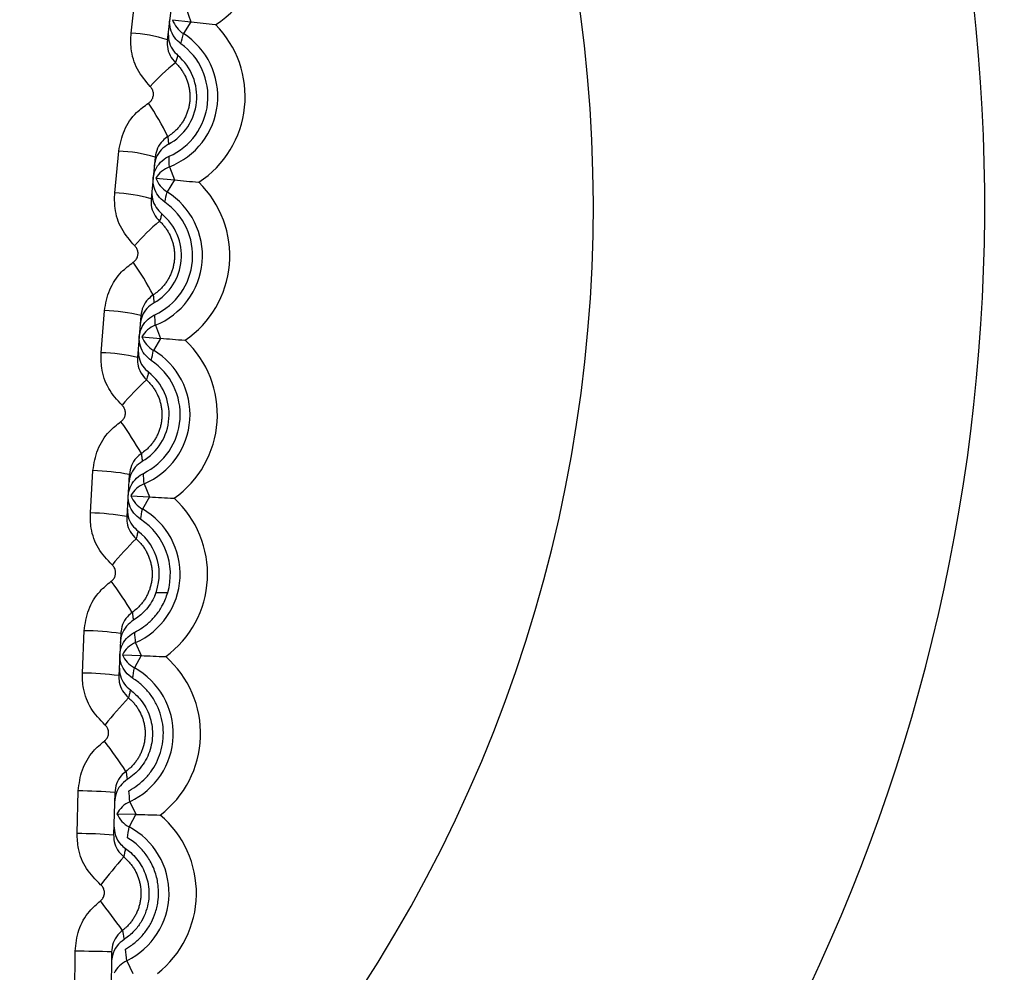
# Model space of a CAD drawing. Header units: millimetres. Extents: x -0.66 to 0.91, y -0.4 to 0.64.
# Tile 60 of 241: x 0.02888 to 0.03428, y 0.06503 to 0.07025. Entities that reach past the tile are written whole.
import ezdxf

# ---------------------------------------------------------------- set-up
doc = ezdxf.new("R2010")
doc.units = ezdxf.units.MM
doc.layers.add('FORMAT', color=7, linetype='Continuous')

msp = doc.modelspace()

# ---------------------------------------------------------------- linework, layer by layer
at = {"layer": 'FORMAT', "color": 7, "linetype": 'Continuous', "lineweight": 25}
for p, q in [((0.029494, 0.070172), (0.02952, 0.070399)), ((0.029718, 0.070361), (0.029692, 0.070135)), ((0.029796, 0.070307), (0.029822, 0.070235)), ((0.02972, 0.070246), (0.029822, 0.070235)), ((0.029822, 0.070235), (0.029781, 0.07017)), ((0.029404, 0.069298), (0.029426, 0.069527)), ((0.029625, 0.069494), (0.029603, 0.069266)), ((0.029704, 0.069441), (0.029731, 0.069369)), ((0.029629, 0.069379), (0.029731, 0.069369)), ((0.029731, 0.069369), (0.029691, 0.069303)), ((0.02933, 0.068422), (0.029348, 0.068652)), ((0.029547, 0.068625), (0.029529, 0.068396)), ((0.029627, 0.068573), (0.029655, 0.068501)), ((0.029553, 0.06851), (0.029655, 0.068501)), ((0.029655, 0.068501), (0.029616, 0.068435)), ((0.029271, 0.067545), (0.029285, 0.067777)), ((0.029484, 0.067755), (0.02947, 0.067525)), ((0.029565, 0.067704), (0.029595, 0.067633)), ((0.029492, 0.067639), (0.029595, 0.067633)), ((0.029595, 0.067633), (0.029556, 0.067566)), ((0.029695, 0.067108), (0.02963, 0.067108)), ((0.029227, 0.066667), (0.029237, 0.0669)), ((0.029437, 0.066884), (0.029426, 0.066653)), ((0.029518, 0.066834), (0.029549, 0.066764)), ((0.029447, 0.066768), (0.029549, 0.066764)), ((0.029549, 0.066764), (0.029512, 0.066696)), ((0.029198, 0.065789), (0.029204, 0.066022)), ((0.029404, 0.066012), (0.029398, 0.065781)), ((0.029486, 0.065963), (0.029519, 0.065894)), ((0.029416, 0.065896), (0.029519, 0.065894)), ((0.029519, 0.065894), (0.029483, 0.065825)), ((0.029185, 0.064911), (0.029187, 0.065144)), ((0.029387, 0.06514), (0.029385, 0.064908)), ((0.02947, 0.065092), (0.029503, 0.065023))]:
    msp.add_line(p, q, dxfattribs=at)
for centre, radius, start, end in [((0.024175, 0.069038), 0.0227043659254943, 349.829273, 105.381256), ((0.024183, 0.069257), 0.0149965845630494, 349.118636, 109.386044), ((0.024171, 0.069227), 0.0147499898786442, 293.372712, 69.573188), ((0.024171, 0.069227), 0.0144499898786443, 293.887804, 69.573188), ((0.024171, 0.069227), 0.0100000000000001, 305.482461, 52.155642), ((0.024171, 0.069227), 0.0078554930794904, 316.259283, 38.850642), ((0.029657, 0.070693), 0.0005606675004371, 302.259216, 56.23193), ((0.029862, 0.070296), 0.0001499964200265, 199.42368, 237.234361), ((0.029558, 0.069825), 0.0005606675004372, 303.259216, 44.740784), ((0.029467, 0.069479), 0.0006939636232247, 71.042542, 87.796685), ((0.029558, 0.069825), 0.0004106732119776, 290.76807, 57.23193), ((0.02726, 0.070749), 0.0025857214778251, 345.795186, 347.066344), ((0.029558, 0.069825), 0.0003569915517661, 293.797747, 54.202253), ((0.029558, 0.069825), 0.0002959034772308, 298.313303, 49.686697), ((0.030329, 0.069237), 0.0009736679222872, 127.440486, 138.64187), ((0.02835, 0.068952), 0.0014952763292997, 25.935335, 34.063209), ((0.0294, 0.06875), 0.0007767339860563, 73.161282, 88.084092), ((0.027185, 0.0694), 0.0025187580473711, 0.914822, 2.220082), ((0.029757, 0.0693), 0.0001499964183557, 110.765639, 148.576319), ((0.02977, 0.069431), 0.0001499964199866, 200.42368, 238.234361), ((0.029474, 0.068954), 0.0005606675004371, 304.259216, 45.740784), ((0.029378, 0.068486), 0.0008115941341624, 73.916572, 88.184032), ((0.029474, 0.068954), 0.0004106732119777, 291.76807, 58.23193), ((0.027161, 0.069838), 0.0025857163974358, 346.795301, 348.066461), ((0.029474, 0.068954), 0.0003569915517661, 294.797747, 55.202253), ((0.024171, 0.069227), 0.0147499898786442, 293.372712, 0), ((0.024171, 0.069227), 0.015, 292.960637, 360), ((0.029474, 0.068954), 0.0002959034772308, 299.313303, 50.686697), ((0.030414, 0.068229), 0.0011911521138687, 129.918156, 139.138412), ((0.028098, 0.067939), 0.0017148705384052, 27.805899, 34.8217), ((0.029323, 0.067722), 0.0009310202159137, 76.055525, 88.460573), ((0.027109, 0.068489), 0.0025187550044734, 1.914702, 3.219965), ((0.029682, 0.068434), 0.0001499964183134, 111.765639, 149.576319), ((0.029693, 0.068564), 0.000149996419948, 201.42368, 239.234361), ((0.029406, 0.068083), 0.0005606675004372, 305.259216, 46.740784), ((0.029305, 0.067439), 0.000983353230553, 76.822589, 88.55759), ((0.029406, 0.068083), 0.0004106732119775, 292.76807, 59.23193), ((0.027077, 0.068926), 0.0025857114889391, 347.795416, 349.066578), ((0.029406, 0.068083), 0.0003569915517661, 295.797747, 56.202253), ((0.029406, 0.068083), 0.0002959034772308, 300.313303, 51.686697), ((0.0306, 0.067153), 0.0015163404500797, 132.354054, 139.650833), ((0.027771, 0.066853), 0.0020492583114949, 29.739168, 35.551849), ((0.029261, 0.066607), 0.0011695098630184, 78.978546, 88.824883), ((0.027049, 0.067576), 0.0025187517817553, 2.914583, 4.219847), ((0.029623, 0.067566), 0.0001499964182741, 112.765639, 150.576319), ((0.029631, 0.067696), 0.0001499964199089, 202.42368, 240.234361), ((0.029352, 0.06721), 0.0005606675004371, 306.259216, 47.740784), ((0.029247, 0.066289), 0.0012557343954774, 79.755282, 88.919421), ((0.029352, 0.06721), 0.0004106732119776, 293.76807, 60.23193), ((0.027009, 0.068012), 0.0025857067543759, 348.795532, 350.066696), ((0.029352, 0.06721), 0.0003569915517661, 343.478157, 57.202253), ((0.029352, 0.06721), 0.0002959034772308, 336.291777, 52.686697), ((0.030965, 0.065946), 0.0020511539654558, 134.744662, 140.181228), ((0.027281, 0.065627), 0.0026096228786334, 31.734301, 36.254184), ((0.029214, 0.065316), 0.0015837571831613, 81.924796, 89.179265), ((0.027006, 0.066662), 0.0025181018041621, 3.914325, 5.221604), ((0.029578, 0.066697), 0.0001499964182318, 113.765639, 151.576319), ((0.029584, 0.066828), 0.0001499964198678, 203.42368, 241.234361), ((0.029314, 0.066336), 0.0005606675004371, 307.259216, 48.740784), ((0.029314, 0.066336), 0.0004106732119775, 294.76807, 61.23193), ((0.026959, 0.067097), 0.0025841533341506, 349.787355, 351.066955), ((0.029204, 0.064918), 0.001749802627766, 82.708972, 89.271852), ((0.031739, 0.064432), 0.0030847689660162, 137.086802, 140.731484), ((0.026373, 0.064059), 0.0037214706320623, 33.790254, 36.929335), ((0.029184, 0.063549), 0.0024734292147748, 84.8884, 89.526194), ((0.026994, 0.065749), 0.002502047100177, 4.910664, 6.26837), ((0.029549, 0.065827), 0.0001499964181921, 114.765639, 152.576319), ((0.029553, 0.065958), 0.0001499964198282, 204.42368, 242.234361), ((0.029291, 0.065462), 0.0005606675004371, 308.259216, 49.740784), ((0.029291, 0.065462), 0.0004106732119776, 295.76807, 62.23193), ((0.026935, 0.06618), 0.0025723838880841, 350.724121, 352.068157), ((0.029179, 0.062878), 0.0029108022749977, 85.677675, 89.617419), ((0.033923, 0.061827), 0.0058886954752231, 139.377646, 141.303278), ((0.023841, 0.0612), 0.0069200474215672, 35.905753, 37.578052), ((0.029174, 0.059428), 0.0057160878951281, 87.86323, 89.868323), ((0.027023, 0.064839), 0.0024597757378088, 5.900319, 7.39485), ((0.029535, 0.064957), 0.0001499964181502, 115.765639, 153.576319)]:
    msp.add_arc(centre, radius, start, end, dxfattribs=at)
for points, knots in [([(0.0456490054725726, 0.0660864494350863), (0.045748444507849, 0.0671325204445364), (0.0459494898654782, 0.0692474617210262), (0.0456478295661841, 0.0725752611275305), (0.044818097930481, 0.0760018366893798), (0.043360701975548, 0.0793624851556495), (0.0413426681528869, 0.082459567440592), (0.0386560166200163, 0.0853633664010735), (0.0354643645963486, 0.0877137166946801), (0.031907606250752, 0.0894223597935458), (0.0283971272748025, 0.0904310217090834), (0.0247365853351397, 0.0908316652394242), (0.0216481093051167, 0.0906725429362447), (0.0198135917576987, 0.090290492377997), (0.0191880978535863, 0.0901602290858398)], [0, 0, 0, 0, 0.0749181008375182, 0.1514690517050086, 0.2373713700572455, 0.3257685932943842, 0.4117147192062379, 0.5001634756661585, 0.6069276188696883, 0.6925594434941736, 0.7806744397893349, 0.8663010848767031, 0.9544142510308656, 1, 1, 1, 1]), ([(0.0297670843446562, 0.0701141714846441), (0.0297543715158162, 0.0701253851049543), (0.0297289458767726, 0.0701478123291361), (0.029707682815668, 0.0701950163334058), (0.0297039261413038, 0.0702297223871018), (0.0297052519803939, 0.0702471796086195), (0.0297053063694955, 0.0702478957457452)], [0, 0, 0, 0, 0.3286434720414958, 0.657286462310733, 0.9859410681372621, 1, 1, 1, 1]), ([(0.0298221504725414, 0.0702345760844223), (0.0298658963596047, 0.0702295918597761), (0.0299104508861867, 0.0702245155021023), (0.0299556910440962, 0.0702193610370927), (0.0299565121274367, 0.070219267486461)], [0, 0, 0, 0, 0.981850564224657, 1, 1, 1, 1]), ([(0.029598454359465, 0.0698804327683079), (0.0295729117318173, 0.0699106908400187), (0.0295218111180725, 0.0699712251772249), (0.0294900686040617, 0.0700768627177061), (0.029492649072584, 0.0701441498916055), (0.0294937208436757, 0.0701720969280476)], [0, 0, 0, 0, 0.368809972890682, 0.737841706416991, 1, 1, 1, 1]), ([(0.0296924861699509, 0.0701349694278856), (0.02969202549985, 0.0701230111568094), (0.0296909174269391, 0.0700942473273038), (0.0297044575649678, 0.0700490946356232), (0.0297264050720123, 0.0700231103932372), (0.0297373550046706, 0.0700101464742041)], [0, 0, 0, 0, 0.2628388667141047, 0.632219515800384, 1, 1, 1, 1]), ([(0.0296976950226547, 0.0701814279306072), (0.0296974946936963, 0.0701645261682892), (0.0296970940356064, 0.0701307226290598), (0.0297165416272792, 0.0700840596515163), (0.0297390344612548, 0.0700611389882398), (0.029749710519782, 0.0700502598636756)], [0, 0, 0, 0, 0.3444157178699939, 0.6888317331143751, 1, 1, 1, 1]), ([(0.029749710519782, 0.0700502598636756), (0.0297491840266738, 0.07004846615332), (0.0297465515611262, 0.0700394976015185), (0.0297424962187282, 0.0700261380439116), (0.0297387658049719, 0.0700145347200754), (0.0297373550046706, 0.0700101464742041)], [0, 0, 0, 0, 0.1345384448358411, 0.6726922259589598, 1, 1, 1, 1]), ([(0.0297373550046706, 0.0700101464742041), (0.0297423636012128, 0.0700050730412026), (0.0297524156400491, 0.0699948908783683), (0.0297659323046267, 0.0699779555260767), (0.0297782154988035, 0.0699598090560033), (0.0297923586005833, 0.069934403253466), (0.029803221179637, 0.0699073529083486), (0.0298105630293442, 0.0698792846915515), (0.0298142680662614, 0.0698577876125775), (0.0298161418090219, 0.0698361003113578), (0.0298161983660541, 0.0698144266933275), (0.0298144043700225, 0.069792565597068), (0.029810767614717, 0.0697710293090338), (0.0298053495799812, 0.0697499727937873), (0.0297982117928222, 0.0697294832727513), (0.0297892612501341, 0.0697094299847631), (0.0297786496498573, 0.0696902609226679), (0.0297665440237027, 0.0696721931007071), (0.0297530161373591, 0.0696552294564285), (0.0297379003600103, 0.0696393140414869), (0.0297188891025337, 0.0696222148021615), (0.0297038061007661, 0.0696120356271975), (0.0296948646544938, 0.069606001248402)], [0, 0, 0, 0, 0.045686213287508, 0.0916902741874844, 0.1386968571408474, 0.1860498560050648, 0.2779466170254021, 0.3245922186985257, 0.371918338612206, 0.4176426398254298, 0.4640216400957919, 0.5107331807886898, 0.5581281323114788, 0.603901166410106, 0.6499937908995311, 0.6970947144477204, 0.7445441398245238, 0.7903098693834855, 0.8363950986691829, 0.8834883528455, 0.9309300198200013, 1, 1, 1, 1]), ([(0.029588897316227, 0.0697895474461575), (0.0295908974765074, 0.0697909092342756), (0.0295982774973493, 0.0697959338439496), (0.0296085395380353, 0.0698079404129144), (0.029615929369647, 0.0698263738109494), (0.0296166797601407, 0.0698461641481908), (0.0296111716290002, 0.0698654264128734), (0.0296026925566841, 0.0698754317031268), (0.029598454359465, 0.0698804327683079)], [0, 0, 0, 0, 0.0691799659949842, 0.2552543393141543, 0.4416576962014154, 0.6280135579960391, 0.8140655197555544, 1, 1, 1, 1]), ([(0.0294260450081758, 0.0695265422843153), (0.0294338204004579, 0.0695653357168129), (0.0294493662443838, 0.0696428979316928), (0.029512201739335, 0.0697333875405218), (0.0295664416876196, 0.0697731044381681), (0.029588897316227, 0.0697895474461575)], [0, 0, 0, 0, 0.3696289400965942, 0.7390230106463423, 0.9999999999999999, 0.9999999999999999, 0.9999999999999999, 0.9999999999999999]), ([(0.0296948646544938, 0.069606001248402), (0.0296852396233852, 0.0695989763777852), (0.0296619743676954, 0.0695819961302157), (0.0296350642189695, 0.0695433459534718), (0.0296284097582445, 0.0695102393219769), (0.0296250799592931, 0.069493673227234)], [0, 0, 0, 0, 0.2606533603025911, 0.6300412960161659, 1, 1, 1, 1]), ([(0.0296948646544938, 0.069606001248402), (0.0296949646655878, 0.0696050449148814), (0.0296957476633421, 0.0695975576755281), (0.0296970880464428, 0.0695835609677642), (0.029698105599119, 0.069570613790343), (0.0296986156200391, 0.06956412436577)], [0, 0, 0, 0, 0.0680655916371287, 0.5328929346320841, 1, 1, 1, 1]), ([(0.0296986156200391, 0.06956412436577), (0.0296846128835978, 0.0695546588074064), (0.0296566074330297, 0.0695357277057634), (0.0296293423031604, 0.0694931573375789), (0.0296233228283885, 0.0694616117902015), (0.0296204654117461, 0.0694466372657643)], [0, 0, 0, 0, 0.3443936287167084, 0.6887867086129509, 1, 1, 1, 1]), ([(0.029614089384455, 0.0693800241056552), (0.0296173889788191, 0.0693949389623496), (0.0296243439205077, 0.0694263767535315), (0.0296533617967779, 0.0694671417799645), (0.0296827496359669, 0.0694889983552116), (0.0297001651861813, 0.0694969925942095), (0.0297023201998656, 0.0694979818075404)], [0, 0, 0, 0, 0.2965558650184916, 0.6250855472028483, 0.9536077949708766, 1, 1, 1, 1]), ([(0.0296781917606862, 0.0692473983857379), (0.0296652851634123, 0.0692583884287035), (0.029639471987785, 0.069280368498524), (0.0296173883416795, 0.0693271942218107), (0.0296130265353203, 0.0693618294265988), (0.0296140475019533, 0.0693793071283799), (0.029614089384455, 0.0693800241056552)], [0, 0, 0, 0, 0.3286434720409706, 0.6572864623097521, 0.9859410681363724, 1, 1, 1, 1]), ([(0.0297311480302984, 0.0693687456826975), (0.0297749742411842, 0.0693645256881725), (0.0298196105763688, 0.0693602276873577), (0.0298649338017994, 0.0693558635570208), (0.0298657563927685, 0.0693557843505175)], [0, 0, 0, 0, 0.9818505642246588, 1, 1, 1, 1]), ([(0.029513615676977, 0.0690080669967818), (0.0294875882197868, 0.0690378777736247), (0.0294355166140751, 0.0690975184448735), (0.0294020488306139, 0.0692024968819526), (0.0294034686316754, 0.0692697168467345), (0.0294040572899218, 0.0692975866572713)], [0, 0, 0, 0, 0.3690926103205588, 0.7384219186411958, 1, 1, 1, 1]), ([(0.029607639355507, 0.0693134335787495), (0.029607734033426, 0.0692965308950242), (0.0296079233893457, 0.0692627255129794), (0.0296281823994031, 0.0692164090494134), (0.0296510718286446, 0.069193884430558), (0.0296619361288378, 0.0691831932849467)], [0, 0, 0, 0, 0.3444157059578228, 0.6888317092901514, 1, 1, 1, 1]), ([(0.0296031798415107, 0.0692662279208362), (0.0296029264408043, 0.0692543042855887), (0.0296023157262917, 0.0692255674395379), (0.0296166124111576, 0.0691806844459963), (0.0296389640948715, 0.0691551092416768), (0.0296501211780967, 0.0691423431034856)], [0, 0, 0, 0, 0.2620941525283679, 0.631666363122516, 1, 1, 1, 1]), ([(0.0296619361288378, 0.0691831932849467), (0.0296614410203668, 0.0691813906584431), (0.0296589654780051, 0.0691723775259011), (0.0296550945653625, 0.0691587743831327), (0.0296515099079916, 0.0691469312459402), (0.0296501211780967, 0.0691423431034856)], [0, 0, 0, 0, 0.1328083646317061, 0.6640418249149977, 1, 1, 1, 1]), ([(0.0296501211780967, 0.0691423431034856), (0.0296552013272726, 0.0691373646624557), (0.0296653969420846, 0.0691273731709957), (0.0296791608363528, 0.069110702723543), (0.0296917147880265, 0.0690928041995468), (0.0297062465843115, 0.069067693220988), (0.0297175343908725, 0.0690408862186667), (0.0297253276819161, 0.0690130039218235), (0.0297293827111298, 0.0689916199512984), (0.0297316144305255, 0.0689700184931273), (0.0297320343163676, 0.0689484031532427), (0.029730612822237, 0.0689265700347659), (0.0297273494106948, 0.0689050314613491), (0.0297223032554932, 0.0688839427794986), (0.02971553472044, 0.0688633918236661), (0.0297069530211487, 0.068843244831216), (0.0296967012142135, 0.0688239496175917), (0.0296849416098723, 0.0688057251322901), (0.0296717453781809, 0.0687885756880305), (0.0296569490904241, 0.0687724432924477), (0.029638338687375, 0.068755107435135), (0.0296235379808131, 0.0687447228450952), (0.0296147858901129, 0.0687385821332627)], [0, 0, 0, 0, 0.0457154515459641, 0.0917487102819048, 0.1387843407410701, 0.1861663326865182, 0.2781366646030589, 0.3248193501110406, 0.3721828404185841, 0.4179266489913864, 0.4643246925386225, 0.5110550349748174, 0.5584682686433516, 0.6042487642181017, 0.6503483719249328, 0.6974546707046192, 0.7449088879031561, 0.7906868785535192, 0.8367839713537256, 0.883887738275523, 0.9313394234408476, 1, 1, 1, 1]), ([(0.0295057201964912, 0.0689178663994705), (0.0295076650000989, 0.0689192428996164), (0.0295148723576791, 0.0689243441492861), (0.0295248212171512, 0.0689364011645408), (0.0295318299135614, 0.0689547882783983), (0.029532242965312, 0.0689744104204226), (0.0295264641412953, 0.0689934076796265), (0.0295178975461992, 0.069003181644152), (0.029513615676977, 0.0690080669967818)], [0, 0, 0, 0, 0.0687986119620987, 0.25496466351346, 0.4413929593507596, 0.6277933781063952, 0.8139587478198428, 1, 1, 1, 1]), ([(0.029347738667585, 0.0686522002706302), (0.0293548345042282, 0.0686911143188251), (0.0293690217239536, 0.0687689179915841), (0.0294301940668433, 0.0688604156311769), (0.029483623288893, 0.0689010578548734), (0.0295057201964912, 0.0689178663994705)], [0, 0, 0, 0, 0.369798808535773, 0.7393655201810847, 1, 1, 1, 1]), ([(0.0296147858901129, 0.0687385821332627), (0.0296053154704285, 0.0687314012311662), (0.0295824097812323, 0.0687140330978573), (0.0295562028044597, 0.0686749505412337), (0.0295501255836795, 0.0686417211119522), (0.0295470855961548, 0.068625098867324)], [0, 0, 0, 0, 0.2605117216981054, 0.6300882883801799, 1, 1, 1, 1]), ([(0.0296147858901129, 0.0687385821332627), (0.0296149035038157, 0.0687376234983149), (0.029615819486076, 0.0687301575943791), (0.0296174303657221, 0.0687160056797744), (0.0296186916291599, 0.0687029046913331), (0.0296193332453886, 0.068696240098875)], [0, 0, 0, 0, 0.0674910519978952, 0.5256241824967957, 1, 1, 1, 1]), ([(0.0296193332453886, 0.068696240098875), (0.0296054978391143, 0.0686865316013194), (0.0295778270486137, 0.0686671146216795), (0.0295513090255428, 0.0686240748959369), (0.0295458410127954, 0.0685924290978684), (0.0295432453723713, 0.0685774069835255)], [0, 0, 0, 0, 0.344393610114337, 0.68878667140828, 1, 1, 1, 1]), ([(0.0295380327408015, 0.0685106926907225), (0.0295410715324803, 0.0685256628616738), (0.0295474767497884, 0.0685572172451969), (0.0295757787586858, 0.0685984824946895), (0.0296047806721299, 0.0686208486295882), (0.0296220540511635, 0.0686291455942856), (0.0296241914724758, 0.0686301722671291)], [0, 0, 0, 0, 0.2965558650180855, 0.625085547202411, 0.9536077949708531, 1, 1, 1, 1]), ([(0.0296044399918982, 0.0683792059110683), (0.0295913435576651, 0.0683899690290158), (0.0295651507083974, 0.0684114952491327), (0.0295422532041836, 0.0684579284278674), (0.0295372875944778, 0.0684924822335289), (0.0295380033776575, 0.0685099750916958), (0.0295380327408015, 0.0685106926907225)], [0, 0, 0, 0, 0.3286434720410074, 0.657286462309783, 0.985941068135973, 1, 1, 1, 1]), ([(0.0296552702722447, 0.0685014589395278), (0.0296991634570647, 0.0684980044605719), (0.0297438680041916, 0.0684944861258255), (0.02978926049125, 0.0684909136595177), (0.0297900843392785, 0.0684908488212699)], [0, 0, 0, 0, 0.981850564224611, 1, 1, 1, 1]), ([(0.0294440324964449, 0.0681344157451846), (0.0294175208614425, 0.0681637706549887), (0.0293644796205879, 0.0682225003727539), (0.0293292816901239, 0.0683268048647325), (0.0293295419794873, 0.068393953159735), (0.0293296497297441, 0.0684217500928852)], [0, 0, 0, 0, 0.3693396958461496, 0.7389297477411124, 1, 1, 1, 1]), ([(0.0295327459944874, 0.0684439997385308), (0.0295331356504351, 0.0684271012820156), (0.029533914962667, 0.0683933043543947), (0.0295549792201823, 0.0683473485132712), (0.0295782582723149, 0.0683252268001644), (0.0295893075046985, 0.0683147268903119)], [0, 0, 0, 0, 0.3444156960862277, 0.6888316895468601, 1, 1, 1, 1]), ([(0.0295290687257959, 0.0683961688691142), (0.0295290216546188, 0.0683842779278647), (0.0295289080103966, 0.0683555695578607), (0.0295439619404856, 0.0683109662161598), (0.0295667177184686, 0.0682858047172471), (0.0295780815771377, 0.0682732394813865)], [0, 0, 0, 0, 0.2614291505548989, 0.631169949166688, 1, 1, 1, 1]), ([(0.0295893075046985, 0.0683147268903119), (0.0295888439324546, 0.068312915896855), (0.029586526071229, 0.0683038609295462), (0.0295828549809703, 0.0682900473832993), (0.0295794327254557, 0.0682779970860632), (0.0295780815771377, 0.0682732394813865)], [0, 0, 0, 0, 0.1314143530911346, 0.6570717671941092, 1, 1, 1, 1]), ([(0.0295780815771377, 0.0682732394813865), (0.0295832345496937, 0.0682683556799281), (0.029593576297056, 0.0682585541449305), (0.0296075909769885, 0.0682421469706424), (0.0296204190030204, 0.0682244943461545), (0.0296353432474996, 0.0681996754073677), (0.0296470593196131, 0.0681731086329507), (0.0296553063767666, 0.0681454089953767), (0.0296597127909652, 0.0681241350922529), (0.0296623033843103, 0.0681026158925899), (0.0296630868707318, 0.0680810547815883), (0.0296620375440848, 0.0680592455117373), (0.0296591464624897, 0.0680377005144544), (0.0296544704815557, 0.0680165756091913), (0.0296480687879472, 0.0679959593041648), (0.0296398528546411, 0.0679757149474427), (0.029629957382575, 0.0679562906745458), (0.0296185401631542, 0.0679379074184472), (0.0296056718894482, 0.0679205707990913), (0.0295911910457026, 0.0679042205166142), (0.0295729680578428, 0.0678866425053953), (0.0295584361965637, 0.0678760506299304), (0.0295498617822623, 0.0678698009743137)], [0, 0, 0, 0, 0.0457411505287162, 0.0918001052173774, 0.138861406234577, 0.1862690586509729, 0.2783035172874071, 0.3250185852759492, 0.3724147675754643, 0.4181759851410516, 0.46459110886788, 0.5113383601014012, 0.5587681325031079, 0.6045550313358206, 0.6506606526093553, 0.6977716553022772, 0.745230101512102, 0.7910172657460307, 0.8371231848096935, 0.8842346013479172, 0.931693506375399, 1, 1, 1, 1]), ([(0.0294377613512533, 0.0680447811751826), (0.0294396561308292, 0.0680461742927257), (0.0294467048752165, 0.0680513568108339), (0.0294563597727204, 0.0680634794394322), (0.0294630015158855, 0.0680818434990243), (0.0294630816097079, 0.0681013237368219), (0.0294570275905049, 0.0681200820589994), (0.0294483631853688, 0.0681296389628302), (0.029444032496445, 0.0681344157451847)], [0, 0, 0, 0, 0.0684678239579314, 0.2547062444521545, 0.4411562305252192, 0.6275987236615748, 0.8138644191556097, 0.9999999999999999, 0.9999999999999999, 0.9999999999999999, 0.9999999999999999]), ([(0.0292846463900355, 0.0677765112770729), (0.0292910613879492, 0.0678155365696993), (0.0293038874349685, 0.0678935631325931), (0.0293633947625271, 0.0679860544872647), (0.0294160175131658, 0.0680276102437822), (0.0294377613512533, 0.0680447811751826)], [0, 0, 0, 0, 0.3699434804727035, 0.7396592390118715, 0.9999999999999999, 0.9999999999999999, 0.9999999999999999, 0.9999999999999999]), ([(0.0295498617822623, 0.0678698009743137), (0.0295405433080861, 0.0678624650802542), (0.0295179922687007, 0.0678447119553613), (0.0294924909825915, 0.0678052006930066), (0.0294869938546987, 0.0677718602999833), (0.0294842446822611, 0.0677551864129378)], [0, 0, 0, 0, 0.2603691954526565, 0.6301027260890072, 1, 1, 1, 1]), ([(0.0295498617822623, 0.0678698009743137), (0.0295499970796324, 0.0678688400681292), (0.0295510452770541, 0.0678613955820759), (0.0295529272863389, 0.0678471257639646), (0.0295544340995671, 0.0678339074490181), (0.0295552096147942, 0.0678271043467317)], [0, 0, 0, 0, 0.067101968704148, 0.5198631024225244, 0.9999999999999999, 0.9999999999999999, 0.9999999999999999, 0.9999999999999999]), ([(0.0295552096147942, 0.0678271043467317), (0.0295415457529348, 0.0678171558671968), (0.0295142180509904, 0.0677972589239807), (0.0294884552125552, 0.0677537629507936), (0.0294835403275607, 0.0677220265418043), (0.0294812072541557, 0.0677069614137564)], [0, 0, 0, 0, 0.3443935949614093, 0.688786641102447, 0.9999999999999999, 0.9999999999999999, 0.9999999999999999, 0.9999999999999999]), ([(0.0294771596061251, 0.0676401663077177), (0.0294799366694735, 0.0676551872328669), (0.0294857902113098, 0.0676868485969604), (0.0295133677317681, 0.067728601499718), (0.0295419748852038, 0.0677514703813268), (0.029559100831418, 0.0677600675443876), (0.0295612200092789, 0.0677611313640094)], [0, 0, 0, 0, 0.2965558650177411, 0.625085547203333, 0.9536077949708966, 1, 1, 1, 1]), ([(0.0295458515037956, 0.0675098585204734), (0.0295325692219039, 0.0675203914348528), (0.0295060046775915, 0.067541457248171), (0.029482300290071, 0.0675874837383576), (0.0294767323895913, 0.0676219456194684), (0.0294771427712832, 0.0676394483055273), (0.0294771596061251, 0.0676401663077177)], [0, 0, 0, 0, 0.3286434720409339, 0.6572864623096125, 0.9859410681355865, 1, 1, 1, 1]), ([(0.0295945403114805, 0.067632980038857), (0.0296384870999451, 0.0676302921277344), (0.029683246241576, 0.0676275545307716), (0.0297286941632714, 0.0676247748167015), (0.0297295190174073, 0.0676247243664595)], [0, 0, 0, 0, 0.981850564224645, 1, 1, 1, 1]), ([(0.0293897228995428, 0.0672597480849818), (0.0293627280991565, 0.0672886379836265), (0.0293087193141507, 0.067346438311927), (0.0292717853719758, 0.0674500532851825), (0.0292708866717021, 0.0675171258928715), (0.0292705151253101, 0.0675448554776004)], [0, 0, 0, 0, 0.3695454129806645, 0.7393534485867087, 1, 1, 1, 1]), ([(0.0294730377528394, 0.0675733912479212), (0.0294737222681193, 0.067556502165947), (0.02947509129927, 0.0675227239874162), (0.0294969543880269, 0.067477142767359), (0.0295206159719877, 0.0674554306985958), (0.029531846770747, 0.0674451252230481)], [0, 0, 0, 0, 0.3444156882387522, 0.6888316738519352, 0.9999999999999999, 0.9999999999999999, 0.9999999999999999, 0.9999999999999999]), ([(0.0294701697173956, 0.0675250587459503), (0.0294703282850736, 0.0675131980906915), (0.0294707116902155, 0.0674845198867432), (0.0294865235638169, 0.0674402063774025), (0.0295096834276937, 0.0674154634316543), (0.0295212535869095, 0.0674031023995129)], [0, 0, 0, 0, 0.2608606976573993, 0.6307422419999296, 1, 1, 1, 1]), ([(0.029531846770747, 0.0674451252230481), (0.0295314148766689, 0.0674433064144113), (0.0295292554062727, 0.0674342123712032), (0.0295257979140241, 0.0674202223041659), (0.0295225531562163, 0.0674079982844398), (0.0295212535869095, 0.0674031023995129)], [0, 0, 0, 0, 0.1303377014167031, 0.6516885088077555, 1, 1, 1, 1]), ([(0.0295212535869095, 0.0674031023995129), (0.0295264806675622, 0.0673983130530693), (0.0295369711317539, 0.0673887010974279), (0.0295512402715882, 0.0673725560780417), (0.0295643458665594, 0.0673551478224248), (0.0295796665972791, 0.0673306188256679), (0.0295918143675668, 0.0673042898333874), (0.0296005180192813, 0.0672767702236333), (0.0296052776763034, 0.0672556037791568), (0.0296082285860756, 0.0672341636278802), (0.0296093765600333, 0.0672126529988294), (0.0296086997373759, 0.0671908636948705), (0.0296061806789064, 0.0671693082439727), (0.0296018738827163, 0.0671481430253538), (0.0295958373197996, 0.0671274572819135), (0.0295879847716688, 0.0671071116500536), (0.0295784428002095, 0.0670875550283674), (0.0295673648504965, 0.067069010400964), (0.0295548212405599, 0.0670514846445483), (0.0295406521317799, 0.0670349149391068), (0.0295228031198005, 0.0670170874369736), (0.0295085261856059, 0.0670062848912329), (0.0295001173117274, 0.0669999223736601)], [0, 0, 0, 0, 0.0457627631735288, 0.0918433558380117, 0.138926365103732, 0.1863557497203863, 0.2784434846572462, 0.3251855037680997, 0.3726089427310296, 0.4183848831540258, 0.4648145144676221, 0.5115761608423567, 0.5590200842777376, 0.60481215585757, 0.6509226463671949, 0.6980374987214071, 0.7454994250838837, 0.791292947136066, 0.8374049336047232, 0.8845214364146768, 0.9319850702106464, 1, 1, 1, 1]), ([(0.0293850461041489, 0.0671705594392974), (0.0293868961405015, 0.0671719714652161), (0.0293938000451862, 0.0671772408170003), (0.0294031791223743, 0.0671894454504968), (0.0294094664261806, 0.0672078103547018), (0.0294092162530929, 0.0672271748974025), (0.0294028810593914, 0.0672457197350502), (0.0293941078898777, 0.067255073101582), (0.0293897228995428, 0.0672597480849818)], [0, 0, 0, 0, 0.0681952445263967, 0.2544887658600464, 0.4409571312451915, 0.6274367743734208, 0.8137860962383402, 1, 1, 1, 1]), ([(0.0292367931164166, 0.0668997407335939), (0.0292425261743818, 0.0669388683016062), (0.0292539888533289, 0.0670170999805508), (0.0293118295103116, 0.0671105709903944), (0.0293636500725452, 0.0671530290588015), (0.0293850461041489, 0.0671705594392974)], [0, 0, 0, 0, 0.3700649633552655, 0.7399080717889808, 1, 1, 1, 1]), ([(0.0296234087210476, 0.0670908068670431), (0.0296161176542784, 0.0670761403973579), (0.0296013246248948, 0.0670463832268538), (0.029572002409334, 0.0670098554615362), (0.02954019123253, 0.0669794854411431), (0.0295176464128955, 0.0669645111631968), (0.0295062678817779, 0.0669569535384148)], [0, 0, 0, 0, 0.2715307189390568, 0.5509155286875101, 0.7733438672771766, 1, 1, 1, 1]), ([(0.0295134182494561, 0.066891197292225), (0.0295273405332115, 0.066898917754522), (0.0295554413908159, 0.0669145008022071), (0.0295960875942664, 0.06694709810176), (0.0296345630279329, 0.0669884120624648), (0.02967093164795, 0.0670425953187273), (0.0296863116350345, 0.0670850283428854), (0.0296947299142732, 0.0671082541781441)], [0, 0, 0, 0, 0.1642242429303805, 0.3314716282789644, 0.5356978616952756, 0.7458629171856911, 1, 1, 1, 1]), ([(0.0295062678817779, 0.0669569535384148), (0.0294927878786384, 0.0669467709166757), (0.029465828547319, 0.066926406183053), (0.029440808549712, 0.0668824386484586), (0.0294364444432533, 0.0668506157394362), (0.0294343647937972, 0.0668354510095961)], [0, 0, 0, 0, 0.3436128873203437, 0.6872085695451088, 1, 1, 1, 1]), ([(0.0295001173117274, 0.0669999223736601), (0.0294909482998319, 0.0669924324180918), (0.0294687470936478, 0.0669742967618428), (0.0294439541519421, 0.0669343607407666), (0.029439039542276, 0.0669009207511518), (0.0294365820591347, 0.0668841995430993)], [0, 0, 0, 0, 0.2602223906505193, 0.6300843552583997, 1, 1, 1, 1]), ([(0.0295001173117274, 0.0669999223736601), (0.0295002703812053, 0.0669989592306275), (0.0295014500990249, 0.0669915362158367), (0.0295036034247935, 0.0669771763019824), (0.0295053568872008, 0.0669638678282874), (0.0295062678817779, 0.0669569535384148)], [0, 0, 0, 0, 0.0668462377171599, 0.5151889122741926, 1, 1, 1, 1]), ([(0.0294314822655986, 0.0667687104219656), (0.0294339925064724, 0.0667838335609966), (0.0294392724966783, 0.066815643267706), (0.0294662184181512, 0.0668579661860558), (0.0294944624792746, 0.0668812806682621), (0.0295113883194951, 0.0668901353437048), (0.0295134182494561, 0.066891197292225)], [0, 0, 0, 0, 0.2982679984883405, 0.6273709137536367, 0.9553102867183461, 1, 1, 1, 1]), ([(0.0295023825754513, 0.0666392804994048), (0.029488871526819, 0.0666496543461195), (0.0294618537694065, 0.06667039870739), (0.0294373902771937, 0.0667162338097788), (0.0294313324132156, 0.0667506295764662), (0.0294314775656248, 0.0667681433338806), (0.0294314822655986, 0.0667687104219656)], [0, 0, 0, 0, 0.3289577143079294, 0.6578097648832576, 0.9889200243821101, 0.9999999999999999, 0.9999999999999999, 0.9999999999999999, 0.9999999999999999]), ([(0.0295489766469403, 0.0667635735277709), (0.0295929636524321, 0.0667616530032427), (0.0296377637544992, 0.0667596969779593), (0.0296832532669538, 0.0667577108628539), (0.0296840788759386, 0.0667576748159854)], [0, 0, 0, 0, 0.9818505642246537, 1, 1, 1, 1]), ([(0.0294285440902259, 0.0667021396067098), (0.0294295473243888, 0.0666851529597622), (0.0294315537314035, 0.0666511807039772), (0.0294543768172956, 0.0666061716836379), (0.0294784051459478, 0.0665849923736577), (0.0294896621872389, 0.0665750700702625)], [0, 0, 0, 0, 0.3470633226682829, 0.6941054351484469, 1, 1, 1, 1]), ([(0.0293507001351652, 0.0663843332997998), (0.0293232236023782, 0.0664127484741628), (0.0292682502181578, 0.0664695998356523), (0.0292295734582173, 0.066572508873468), (0.0292275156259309, 0.0666395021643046), (0.0292266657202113, 0.0666671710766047)], [0, 0, 0, 0, 0.3697039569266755, 0.739681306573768, 1, 1, 1, 1]), ([(0.0294264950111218, 0.0666531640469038), (0.0294268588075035, 0.0666413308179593), (0.0294277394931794, 0.0666126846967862), (0.0294443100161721, 0.0665686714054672), (0.0294678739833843, 0.0665443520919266), (0.0294796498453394, 0.0665321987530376)], [0, 0, 0, 0, 0.260405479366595, 0.6303948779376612, 1, 1, 1, 1]), ([(0.0294806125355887, 0.0660223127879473), (0.0294819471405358, 0.0660230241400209), (0.0294997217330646, 0.0660324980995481), (0.0295325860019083, 0.0660539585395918), (0.0295749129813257, 0.0660921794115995), (0.0296113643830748, 0.066137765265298), (0.0296405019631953, 0.066189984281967), (0.029660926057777, 0.0662477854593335), (0.0296711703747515, 0.0663089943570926), (0.0296705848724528, 0.0663721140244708), (0.0296590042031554, 0.0664335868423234), (0.0296366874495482, 0.0664924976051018), (0.0296052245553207, 0.0665454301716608), (0.029564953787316, 0.0665922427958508), (0.0295292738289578, 0.0666220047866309), (0.0295071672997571, 0.0666362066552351), (0.0295023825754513, 0.0666392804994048)], [0, 0, 0, 0, 0.0060197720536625, 0.0801727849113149, 0.1562303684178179, 0.2351597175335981, 0.3161652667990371, 0.3989959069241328, 0.4841886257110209, 0.5675572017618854, 0.6534728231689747, 0.7345825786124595, 0.8181994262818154, 0.8967423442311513, 0.9776509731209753, 1, 1, 1, 1]), ([(0.0294896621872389, 0.0665750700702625), (0.0295001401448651, 0.0665667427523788), (0.0295212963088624, 0.0665499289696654), (0.0295501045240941, 0.0665175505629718), (0.0295758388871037, 0.0664787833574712), (0.0295958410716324, 0.0664337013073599), (0.0296082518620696, 0.0663855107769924), (0.0296124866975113, 0.066335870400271), (0.0296082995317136, 0.0662855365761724), (0.0295955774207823, 0.0662363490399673), (0.0295742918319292, 0.06618920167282), (0.0295458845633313, 0.0661478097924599), (0.0295119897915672, 0.0661119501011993), (0.0294859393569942, 0.0660937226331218), (0.029472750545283, 0.0660844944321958)], [0, 0, 0, 0, 0.0681130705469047, 0.13752787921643, 0.2207107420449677, 0.3062222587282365, 0.3909771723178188, 0.478061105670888, 0.5652108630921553, 0.6547650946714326, 0.7440939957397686, 0.8360088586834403, 0.9169745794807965, 1, 1, 1, 1]), ([(0.0294896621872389, 0.0665750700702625), (0.0294892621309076, 0.0665732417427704), (0.0294872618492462, 0.0665641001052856), (0.0294840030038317, 0.066549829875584), (0.029480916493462, 0.0665373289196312), (0.0294796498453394, 0.0665321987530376)], [0, 0, 0, 0, 0.1284677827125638, 0.6423389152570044, 1, 1, 1, 1]), ([(0.0294796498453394, 0.0665321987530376), (0.0294849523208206, 0.0665275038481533), (0.0294955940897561, 0.066518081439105), (0.0295101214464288, 0.0665021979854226), (0.0295235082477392, 0.0664850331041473), (0.0295392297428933, 0.0664607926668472), (0.0295518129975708, 0.0664346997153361), (0.0295609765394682, 0.0664073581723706), (0.0295660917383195, 0.0663862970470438), (0.0295694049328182, 0.0663649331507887), (0.0295709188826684, 0.0663434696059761), (0.0295706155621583, 0.0663216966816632), (0.0295684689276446, 0.0663001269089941), (0.0295645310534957, 0.0662789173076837), (0.0295588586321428, 0.0662581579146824), (0.0295513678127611, 0.0662377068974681), (0.0295421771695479, 0.0662180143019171), (0.0295314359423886, 0.0661993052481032), (0.0295192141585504, 0.0661815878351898), (0.0295053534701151, 0.0661647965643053), (0.0294878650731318, 0.0661467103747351), (0.0294738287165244, 0.0661356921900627), (0.0294655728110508, 0.0661292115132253)], [0, 0, 0, 0, 0.0457797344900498, 0.091877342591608, 0.1389775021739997, 0.1864240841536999, 0.2785528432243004, 0.3253156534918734, 0.3727601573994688, 0.4185475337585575, 0.4649884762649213, 0.5117613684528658, 0.559216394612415, 0.6050122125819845, 0.6511262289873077, 0.6982438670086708, 0.7457083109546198, 0.7915056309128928, 0.8376211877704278, 0.8847404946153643, 0.9322066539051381, 1, 1, 1, 1]), ([(0.0293475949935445, 0.0662954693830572), (0.0293494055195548, 0.0662969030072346), (0.0293561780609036, 0.0663022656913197), (0.029365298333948, 0.0663145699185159), (0.0293712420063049, 0.0663329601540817), (0.0293706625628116, 0.0663522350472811), (0.0293640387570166, 0.0663705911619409), (0.0293551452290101, 0.0663797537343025), (0.0293507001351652, 0.0663843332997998)], [0, 0, 0, 0, 0.0679887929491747, 0.2543221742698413, 0.4408054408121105, 0.627314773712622, 0.8137273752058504, 1, 1, 1, 1]), ([(0.0292041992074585, 0.0660221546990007), (0.0292092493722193, 0.0660613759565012), (0.0292193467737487, 0.0661397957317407), (0.0292755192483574, 0.0662342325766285), (0.0293265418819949, 0.0662775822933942), (0.0293475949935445, 0.0662954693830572)], [0, 0, 0, 0, 0.3701651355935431, 0.7401156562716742, 1, 1, 1, 1]), ([(0.0294655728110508, 0.0661292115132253), (0.0294565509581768, 0.0661215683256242), (0.0294346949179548, 0.0661030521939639), (0.0294106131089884, 0.0660626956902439), (0.0294062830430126, 0.0660291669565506), (0.0294041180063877, 0.0660124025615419)], [0, 0, 0, 0, 0.2600686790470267, 0.6300337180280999, 1, 1, 1, 1]), ([(0.0294655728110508, 0.0661292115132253), (0.0294657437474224, 0.0661282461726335), (0.0294670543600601, 0.0661208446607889), (0.0294695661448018, 0.0661058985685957), (0.0294716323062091, 0.066092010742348), (0.029472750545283, 0.0660844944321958)], [0, 0, 0, 0, 0.0643813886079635, 0.4936284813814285, 1, 1, 1, 1]), ([(0.029472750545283, 0.0660844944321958), (0.0294593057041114, 0.0660739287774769), (0.0294324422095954, 0.0660528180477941), (0.0294083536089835, 0.0660083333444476), (0.0294045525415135, 0.0659767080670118), (0.0294026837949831, 0.065961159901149)], [0, 0, 0, 0, 0.3374652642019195, 0.6742732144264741, 1, 1, 1, 1]), ([(0.0300221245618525, 0.0554278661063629), (0.0302889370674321, 0.0555271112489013), (0.0313591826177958, 0.0559252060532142), (0.0330314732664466, 0.0570120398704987), (0.0349759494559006, 0.0586604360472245), (0.0365886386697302, 0.0606192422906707), (0.0378613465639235, 0.062834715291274), (0.038548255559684, 0.0646717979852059), (0.038805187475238, 0.0657582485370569), (0.0388649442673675, 0.0660109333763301)], [0, 0, 0, 0, 0.0594939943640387, 0.23864392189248, 0.4128149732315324, 0.592030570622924, 0.7663165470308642, 0.9456502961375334, 1, 1, 1, 1]), ([(0.0295185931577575, 0.0658935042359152), (0.0295626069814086, 0.0658923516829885), (0.0296074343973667, 0.0658911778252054), (0.0296529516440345, 0.0658899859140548), (0.0296537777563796, 0.0658899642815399)], [0, 0, 0, 0, 0.9818505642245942, 1, 1, 1, 1]), ([(0.029399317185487, 0.0658326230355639), (0.029400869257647, 0.0658143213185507), (0.0294039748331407, 0.0657777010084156), (0.0294295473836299, 0.0657341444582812), (0.0294537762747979, 0.0657143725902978), (0.0294631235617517, 0.0657067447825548)], [0, 0, 0, 0, 0.3802843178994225, 0.7609192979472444, 1, 1, 1, 1]), ([(0.0293269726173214, 0.0655084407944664), (0.0292990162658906, 0.0655363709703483), (0.0292430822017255, 0.065592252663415), (0.0292026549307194, 0.0656944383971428), (0.0291994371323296, 0.0657613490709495), (0.0291981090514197, 0.0657889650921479)], [0, 0, 0, 0, 0.3698095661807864, 0.7399017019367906, 1, 1, 1, 1]), ([(0.0293980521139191, 0.0657807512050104), (0.0293986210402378, 0.0657689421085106), (0.0293999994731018, 0.0657403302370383), (0.0294173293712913, 0.0656966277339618), (0.0294412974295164, 0.0656727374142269), (0.0294532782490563, 0.0656607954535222)], [0, 0, 0, 0, 0.2600798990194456, 0.6301390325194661, 1, 1, 1, 1]), ([(0.029462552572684, 0.0651559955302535), (0.0294700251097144, 0.0651603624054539), (0.0294957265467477, 0.0651753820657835), (0.0295347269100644, 0.0652066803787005), (0.0295749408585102, 0.0652516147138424), (0.0296065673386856, 0.0653022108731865), (0.0296303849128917, 0.0653598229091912), (0.0296443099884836, 0.0654249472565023), (0.0296451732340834, 0.0654958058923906), (0.0296311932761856, 0.0655680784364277), (0.0296027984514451, 0.0656350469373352), (0.0295610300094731, 0.0656947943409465), (0.0295171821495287, 0.0657375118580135), (0.0294850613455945, 0.0657584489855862), (0.029473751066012, 0.0657658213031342)], [0, 0, 0, 0, 0.0334852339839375, 0.1151708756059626, 0.1992053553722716, 0.2825910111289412, 0.3676920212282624, 0.4664719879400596, 0.5680285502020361, 0.66761640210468, 0.7708564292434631, 0.8588122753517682, 0.9502854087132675, 0.9999999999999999, 0.9999999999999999, 0.9999999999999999, 0.9999999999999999]), ([(0.0294532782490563, 0.0656607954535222), (0.0294586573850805, 0.0656561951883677), (0.0294694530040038, 0.065646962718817), (0.029484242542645, 0.0656313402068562), (0.0294979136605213, 0.0656144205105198), (0.0295100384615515, 0.0655964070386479), (0.0295240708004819, 0.0655712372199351), (0.029534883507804, 0.0655443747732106), (0.0295421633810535, 0.0655164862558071), (0.0295470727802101, 0.0654880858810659), (0.0295483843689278, 0.0654591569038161), (0.0295460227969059, 0.0654304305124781), (0.0295424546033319, 0.0654091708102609), (0.0295371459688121, 0.0653883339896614), (0.0295300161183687, 0.0653677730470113), (0.0295211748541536, 0.0653479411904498), (0.0295107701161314, 0.0653290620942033), (0.029498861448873, 0.0653111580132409), (0.0294853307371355, 0.0652941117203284), (0.0294716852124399, 0.0652796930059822), (0.029458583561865, 0.0652676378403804), (0.029450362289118, 0.065261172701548), (0.0294462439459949, 0.0652579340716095)], [0, 0, 0, 0, 0.0457939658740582, 0.0919058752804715, 0.139020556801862, 0.1864817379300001, 0.2322757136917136, 0.3254194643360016, 0.3728806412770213, 0.4186780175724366, 0.5118289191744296, 0.5592938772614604, 0.605094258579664, 0.651212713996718, 0.6983343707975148, 0.745802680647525, 0.791603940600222, 0.8377232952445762, 0.8848459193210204, 0.9323152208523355, 0.9660941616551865, 1, 1, 1, 1]), ([(0.0294631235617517, 0.0657067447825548), (0.0294627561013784, 0.0657048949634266), (0.0294609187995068, 0.0656956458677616), (0.0294589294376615, 0.0656861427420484), (0.0294559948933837, 0.0656726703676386), (0.0294546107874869, 0.0656666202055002), (0.0294532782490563, 0.0656607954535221)], [0, 0, 0, 0, 0.1213388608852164, 0.6066943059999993, 0.621347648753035, 1, 1, 1, 1]), ([(0.0294631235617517, 0.0657067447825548), (0.0294729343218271, 0.0656993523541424), (0.0294952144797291, 0.0656825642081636), (0.0295246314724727, 0.0656511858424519), (0.029551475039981, 0.0656128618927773), (0.0295722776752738, 0.0655699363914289), (0.0295866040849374, 0.0655220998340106), (0.0295929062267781, 0.0654710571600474), (0.0295900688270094, 0.0654167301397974), (0.02957685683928, 0.0653616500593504), (0.029552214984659, 0.0653077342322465), (0.0295157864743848, 0.0652576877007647), (0.029480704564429, 0.0652258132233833), (0.0294584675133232, 0.0652109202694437), (0.0294549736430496, 0.0652085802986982)], [0, 0, 0, 0, 0.0573244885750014, 0.1301834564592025, 0.204765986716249, 0.2858010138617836, 0.3686760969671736, 0.4606122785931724, 0.5546822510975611, 0.6575380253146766, 0.7631575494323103, 0.8693177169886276, 0.9794672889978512, 1, 1, 1, 1]), ([(0.0293254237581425, 0.0654197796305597), (0.0293271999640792, 0.0654212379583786), (0.0293338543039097, 0.0654267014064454), (0.0293427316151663, 0.0654391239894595), (0.029348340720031, 0.0654575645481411), (0.0293474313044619, 0.0654767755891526), (0.0293405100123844, 0.065494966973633), (0.0293314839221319, 0.0655039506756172), (0.0293269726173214, 0.0655084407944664)], [0, 0, 0, 0, 0.0678566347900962, 0.2542166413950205, 0.440711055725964, 0.6272399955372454, 0.8136918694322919, 1, 1, 1, 1]), ([(0.0291868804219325, 0.0651440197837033), (0.0291912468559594, 0.0651833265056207), (0.0291999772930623, 0.0652619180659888), (0.0292544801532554, 0.06535730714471), (0.0293047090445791, 0.0654015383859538), (0.0293254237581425, 0.0654197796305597)], [0, 0, 0, 0, 0.3702457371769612, 0.7402853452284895, 0.9999999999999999, 0.9999999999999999, 0.9999999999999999, 0.9999999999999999]), ([(0.0294462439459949, 0.0652579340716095), (0.029437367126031, 0.0652501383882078), (0.0294158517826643, 0.0652312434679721), (0.0293924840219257, 0.0651904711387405), (0.0293887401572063, 0.0651568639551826), (0.0293868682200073, 0.065140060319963)], [0, 0, 0, 0, 0.259906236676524, 0.6299521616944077, 1, 1, 1, 1]), ([(0.0294462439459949, 0.0652579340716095), (0.0294464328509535, 0.0652569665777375), (0.0294478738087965, 0.0652495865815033), (0.0294509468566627, 0.0652330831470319), (0.0294534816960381, 0.0652176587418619), (0.0294549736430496, 0.0652085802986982)], [0, 0, 0, 0, 0.0584460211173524, 0.4458234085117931, 1, 1, 1, 1]), ([(0.0294549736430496, 0.0652085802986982), (0.0294412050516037, 0.0651972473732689), (0.0294104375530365, 0.0651719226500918), (0.0293899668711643, 0.06512610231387), (0.0293873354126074, 0.0650953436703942), (0.0293862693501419, 0.0650828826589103)], [0, 0, 0, 0, 0.3251599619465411, 0.7266072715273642, 1, 1, 1, 1])]:
    msp.add_open_spline(points, degree=3, knots=knots, dxfattribs=at)

doc.saveas('drawing.dxf')
